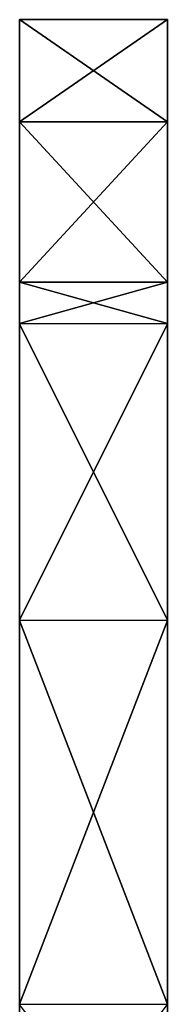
# Model space of a CAD drawing. Header units: millimetres. Extents: x -168 to 168, y -6 to 84.
# Tile 79 of 256: x -162 to -160, y 71 to 84. Entities that reach past the tile are written whole.
import ezdxf

# ---------------------------------------------------------------- set-up
doc = ezdxf.new("R2010")
doc.units = ezdxf.units.MM
doc.header["$LTSCALE"] = 65.185185
for name, color, linetype in [('244', 7, 'CONTINUOUS'), ('246', 7, 'CONTINUOUS'), ('247', 7, 'CONTINUOUS')]:
    doc.layers.add(name, color=color, linetype=linetype)

msp = doc.modelspace()

# ---------------------------------------------------------------- linework, layer by layer
at = {"layer": '244', "linetype": 'CONTINUOUS'}
for points in [[(-160, 82.945, 13.183), (-160, 80.768, 9.954), (-160, 84.327, 4.429), (-160, 82.945, 13.183)], [(-160, 80.768, 9.954), (-160, 80.768, 0), (-160, 84.327, 4.429), (-160, 80.768, 9.954)], [(-160, 84.327, 4.429), (-160, 80.768, 0), (-160, 84.326, -4.431), (-160, 84.327, 4.429)], [(-160, 84.326, -4.431), (-160, 80.768, -9.954), (-160, 82.945, -13.182), (-160, 84.326, -4.431)], [(-160, 80.768, 0), (-160, 80.768, -9.954), (-160, 84.326, -4.431), (-160, 80.768, 0)], [(-160, 80.778, 20.198), (-160, 80.768, 9.954), (-160, 82.945, 13.183), (-160, 80.778, 20.198)], [(-160, 80.768, -9.954), (-160, 80.778, -20.198), (-160, 82.945, -13.182), (-160, 80.768, -9.954)], [(-160, 80.778, 20.198), (-160, 68.388, 16.858), (-160, 80.768, 9.954), (-160, 80.778, 20.198)], [(-160, 68.388, -16.858), (-160, 68.388, -28.097), (-160, 80.778, -20.198), (-160, 68.388, -16.858)], [(-160, 80.768, -9.954), (-160, 68.388, -16.858), (-160, 80.778, -20.198), (-160, 80.768, -9.954)], [(-160, 80.778, -20.198), (-160, 68.388, -28.097), (-160, 80.218, -21.61), (-160, 80.778, -20.198)], [(-160, 80.217, 21.612), (-160, 68.388, 16.858), (-160, 80.778, 20.198), (-160, 80.217, 21.612)], [(-160, 68.388, 5.619), (-160, 68.388, -5.619), (-160, 80.768, 0), (-160, 68.388, 5.619)], [(-160, 80.768, 9.954), (-160, 68.388, 5.619), (-160, 80.768, 0), (-160, 80.768, 9.954)], [(-160, 68.388, -5.619), (-160, 68.388, -16.858), (-160, 80.768, -9.954), (-160, 68.388, -5.619)], [(-160, 80.768, 0), (-160, 68.388, -5.619), (-160, 80.768, -9.954), (-160, 80.768, 0)], [(-160, 68.388, 16.858), (-160, 68.388, 5.619), (-160, 80.768, 9.954), (-160, 68.388, 16.858)], [(-160, 80.218, -21.61), (-160, 68.388, -28.097), (-160, 76.208, -29.512), (-160, 80.218, -21.61)], [(-160, 68.388, 28.097), (-160, 68.388, 16.858), (-160, 80.217, 21.612), (-160, 68.388, 28.097)], [(-160, 76.207, 29.514), (-160, 68.388, 28.097), (-160, 80.217, 21.612), (-160, 76.207, 29.514)], [(-160, 68.388, -28.097), (-160, 68.394, -39.572), (-160, 76.208, -29.512), (-160, 68.388, -28.097)], [(-160, 76.208, -29.512), (-160, 68.394, -39.572), (-160, 71.017, -36.691), (-160, 76.208, -29.512)], [(-160, 71.016, 36.692), (-160, 68.388, 28.097), (-160, 76.207, 29.514), (-160, 71.016, 36.692)]]:
    msp.add_3dface(points, dxfattribs=at)
at = {"layer": '246', "linetype": 'CONTINUOUS'}
for points in [[(-162, 84.327, -4.429), (-160, 82.945, -13.182), (-162, 82.945, -13.183), (-162, 84.327, -4.429)], [(-160, 82.945, 13.183), (-160, 84.327, 4.429), (-162, 82.945, 13.182), (-160, 82.945, 13.183)], [(-160, 84.326, -4.431), (-160, 82.945, -13.182), (-162, 84.327, -4.429), (-160, 84.326, -4.431)], [(-160, 84.327, 4.429), (-160, 84.326, -4.431), (-162, 84.327, -4.429), (-160, 84.327, 4.429)], [(-162, 82.945, 13.182), (-160, 84.327, 4.429), (-162, 84.326, 4.431), (-162, 82.945, 13.182)], [(-162, 84.326, 4.431), (-160, 84.327, 4.429), (-162, 84.327, -4.429), (-162, 84.326, 4.431)], [(-162, 82.945, -13.183), (-160, 80.778, -20.198), (-162, 80.778, -20.198), (-162, 82.945, -13.183)], [(-160, 82.945, -13.182), (-160, 80.778, -20.198), (-162, 82.945, -13.183), (-160, 82.945, -13.182)], [(-162, 80.778, 20.198), (-160, 82.945, 13.183), (-162, 82.945, 13.182), (-162, 80.778, 20.198)], [(-160, 80.778, 20.198), (-160, 82.945, 13.183), (-162, 80.778, 20.198), (-160, 80.778, 20.198)], [(-162, 80.218, 21.61), (-160, 80.778, 20.198), (-162, 80.778, 20.198), (-162, 80.218, 21.61)], [(-162, 80.778, -20.198), (-160, 80.218, -21.61), (-162, 80.217, -21.612), (-162, 80.778, -20.198)], [(-160, 80.778, -20.198), (-160, 80.218, -21.61), (-162, 80.778, -20.198), (-160, 80.778, -20.198)], [(-160, 80.217, 21.612), (-160, 80.778, 20.198), (-162, 80.218, 21.61), (-160, 80.217, 21.612)], [(-160, 80.218, -21.61), (-160, 76.208, -29.512), (-162, 80.217, -21.612), (-160, 80.218, -21.61)], [(-162, 76.208, 29.512), (-160, 80.217, 21.612), (-162, 80.218, 21.61), (-162, 76.208, 29.512)], [(-162, 80.217, -21.612), (-160, 76.208, -29.512), (-162, 76.207, -29.514), (-162, 80.217, -21.612)], [(-160, 76.207, 29.514), (-160, 80.217, 21.612), (-162, 76.208, 29.512), (-160, 76.207, 29.514)], [(-160, 76.208, -29.512), (-160, 71.017, -36.691), (-162, 76.207, -29.514), (-160, 76.208, -29.512)], [(-162, 71.017, 36.691), (-160, 76.207, 29.514), (-162, 76.208, 29.512), (-162, 71.017, 36.691)], [(-162, 76.207, -29.514), (-160, 71.017, -36.691), (-162, 71.016, -36.692), (-162, 76.207, -29.514)], [(-160, 71.016, 36.692), (-160, 76.207, 29.514), (-162, 71.017, 36.691), (-160, 71.016, 36.692)], [(-160, 71.017, -36.691), (-160, 68.394, -39.572), (-162, 71.016, -36.692), (-160, 71.017, -36.691)], [(-162, 68.394, 39.572), (-160, 71.016, 36.692), (-162, 71.017, 36.691), (-162, 68.394, 39.572)]]:
    msp.add_3dface(points, dxfattribs=at)
at = {"layer": '247', "linetype": 'CONTINUOUS'}
for points in [[(-162, 84.326, 4.431), (-162, 84.327, -4.429), (-162, 80.768, 0), (-162, 84.326, 4.431)], [(-162, 84.327, -4.429), (-162, 82.945, -13.183), (-162, 80.768, -9.954), (-162, 84.327, -4.429)], [(-162, 84.327, -4.429), (-162, 80.768, -9.954), (-162, 80.768, 0), (-162, 84.327, -4.429)], [(-162, 82.945, 13.182), (-162, 84.326, 4.431), (-162, 80.768, 9.954), (-162, 82.945, 13.182)], [(-162, 84.326, 4.431), (-162, 80.768, 0), (-162, 80.768, 9.954), (-162, 84.326, 4.431)], [(-162, 80.778, 20.198), (-162, 82.945, 13.182), (-162, 80.768, 9.954), (-162, 80.778, 20.198)], [(-162, 82.945, -13.183), (-162, 80.778, -20.198), (-162, 80.768, -9.954), (-162, 82.945, -13.183)], [(-162, 68.388, 16.858), (-162, 80.778, 20.198), (-162, 80.768, 9.954), (-162, 68.388, 16.858)], [(-162, 80.778, 20.198), (-162, 68.388, 16.858), (-162, 68.388, 28.097), (-162, 80.778, 20.198)], [(-162, 80.218, 21.61), (-162, 80.778, 20.198), (-162, 68.388, 28.097), (-162, 80.218, 21.61)], [(-162, 80.778, -20.198), (-162, 80.217, -21.612), (-162, 68.388, -16.858), (-162, 80.778, -20.198)], [(-162, 80.778, -20.198), (-162, 68.388, -16.858), (-162, 80.768, -9.954), (-162, 80.778, -20.198)], [(-162, 68.388, -16.858), (-162, 68.388, -5.619), (-162, 80.768, -9.954), (-162, 68.388, -16.858)], [(-162, 68.388, -5.619), (-162, 68.388, 5.619), (-162, 80.768, 0), (-162, 68.388, -5.619)], [(-162, 80.768, -9.954), (-162, 68.388, -5.619), (-162, 80.768, 0), (-162, 80.768, -9.954)], [(-162, 68.388, 5.619), (-162, 68.388, 16.858), (-162, 80.768, 9.954), (-162, 68.388, 5.619)], [(-162, 80.768, 0), (-162, 68.388, 5.619), (-162, 80.768, 9.954), (-162, 80.768, 0)], [(-162, 76.208, 29.512), (-162, 80.218, 21.61), (-162, 68.388, 28.097), (-162, 76.208, 29.512)], [(-162, 80.217, -21.612), (-162, 76.207, -29.514), (-162, 68.388, -28.097), (-162, 80.217, -21.612)], [(-162, 80.217, -21.612), (-162, 68.388, -28.097), (-162, 68.388, -16.858), (-162, 80.217, -21.612)], [(-162, 68.394, 39.572), (-162, 71.017, 36.691), (-162, 76.208, 29.512), (-162, 68.394, 39.572)], [(-162, 68.394, 39.572), (-162, 76.208, 29.512), (-162, 68.388, 28.097), (-162, 68.394, 39.572)], [(-162, 76.207, -29.514), (-162, 71.016, -36.692), (-162, 68.388, -28.097), (-162, 76.207, -29.514)]]:
    msp.add_3dface(points, dxfattribs=at)

doc.saveas('drawing.dxf')
